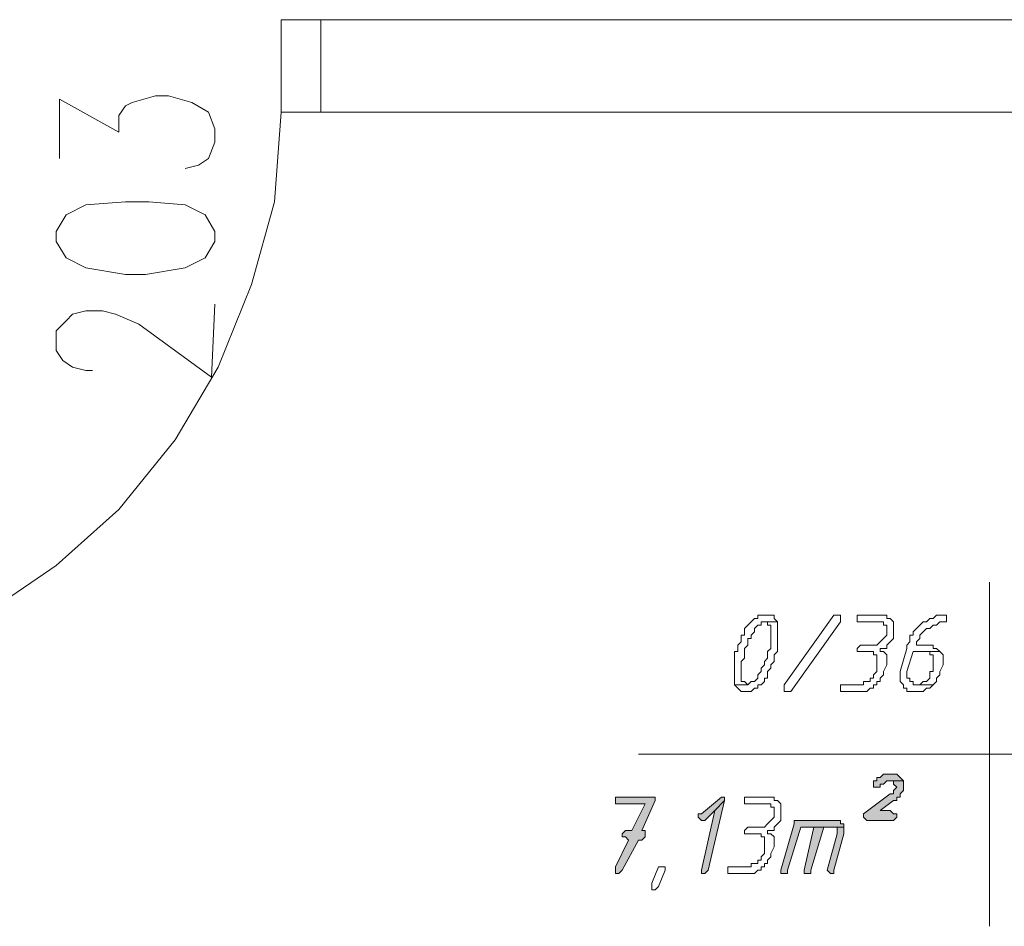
# Model space of a CAD drawing. Header units: inches. Extents: x -1441 to 3871, y -4351 to 2413.
# Tile 33 of 256: x -937 to -811, y -1300 to -1184. Entities that reach past the tile are written whole.
import ezdxf

# ---------------------------------------------------------------- set-up
doc = ezdxf.new("R2010")
doc.units = ezdxf.units.IN
doc.header["$MEASUREMENT"] = 0
doc.layers.add('at_Entity', color=7, linetype='Continuous')
doc.layers.add('at_Solid', color=7, linetype='Continuous')

msp = doc.modelspace()

# ---------------------------------------------------------------- hatches: boundary and pattern name
at = {"layer": 'at_Solid', "lineweight": 15}
for points in [[(-825.77794, -1280.38556), (-826.20251, -1280.38556), (-826.62231, -1280.38556), (-827.04688, -1280.81013), (-827.47145, -1280.81013), (-827.47145, -1281.2347), (-827.89602, -1281.2347), (-827.89602, -1282.07906), (-827.47145, -1282.07906), (-827.04688, -1282.07906), (-827.04688, -1281.65927), (-826.62231, -1281.65927), (-826.20251, -1281.2347), (-824.08444, -1281.2347), (-824.50901, -1280.81013), (-824.93358, -1280.38556), (-825.35337, -1280.38556)], [(-824.08444, -1281.2347), (-825.77794, -1281.2347), (-825.35337, -1281.2347), (-825.35337, -1281.65927), (-824.93358, -1282.07906), (-825.35337, -1282.50363), (-825.35337, -1282.9282), (-825.77794, -1282.9282), (-829.16495, -1285.46608), (-829.16495, -1285.89064), (-828.74039, -1286.31521), (-825.35337, -1286.31521), (-824.93358, -1285.89064), (-824.93358, -1285.46608), (-825.35337, -1285.46608), (-825.77794, -1285.04628), (-827.04688, -1285.04628), (-825.35337, -1283.77257), (-824.93358, -1283.77257), (-824.93358, -1283.348), (-824.50901, -1283.348), (-824.50901, -1282.9282), (-824.08444, -1282.50363), (-824.08444, -1281.65927)], [(-856.25627, -1283.348), (-860.91222, -1283.348), (-860.91222, -1284.19714), (-857.10064, -1284.19714), (-858.79415, -1287.58415), (-859.63851, -1287.58415), (-860.06308, -1288.00872), (-860.06308, -1288.42852), (-859.63851, -1288.42852), (-859.21872, -1288.85309), (-860.91222, -1292.2401), (-860.91222, -1293.08447), (-860.48765, -1293.08447), (-860.06308, -1292.66467), (-857.94978, -1288.85309), (-857.52521, -1288.85309), (-857.10064, -1288.42852), (-857.10064, -1287.58415), (-857.52521, -1287.58415), (-855.8317, -1283.77257), (-855.8317, -1283.348)], [(-847.36418, -1283.348), (-849.90682, -1285.46608), (-850.32662, -1285.46608), (-850.32662, -1285.89064), (-849.90682, -1286.31521), (-849.48225, -1286.31521), (-848.21331, -1285.04628), (-846.94438, -1283.77257), (-846.94438, -1283.348)], [(-846.94438, -1283.77257), (-848.21331, -1285.04628), (-849.90682, -1292.66467), (-849.90682, -1293.08447), (-849.48225, -1293.08447), (-849.05768, -1292.66467)], [(-832.97653, -1286.31521), (-838.05228, -1286.31521), (-838.05228, -1286.73501), (-839.74579, -1292.66467), (-839.74579, -1293.08447), (-839.32122, -1293.08447), (-838.90142, -1293.08447), (-838.90142, -1292.66467), (-837.20791, -1287.15958), (-831.70283, -1287.15958), (-831.70283, -1286.73501), (-832.1274, -1286.73501), (-832.1274, -1286.31521), (-832.54719, -1286.31521)], [(-835.51441, -1287.15958), (-836.78334, -1292.66467), (-836.78334, -1293.08447), (-836.35878, -1293.08447), (-835.93898, -1293.08447), (-835.93898, -1292.66467), (-834.24547, -1287.15958), (-833.39633, -1287.15958)], [(-831.70283, -1287.15958), (-835.51441, -1287.15958), (-833.39633, -1287.15958), (-832.54719, -1287.15958), (-832.54719, -1288.00872), (-833.8209, -1292.66467), (-833.39633, -1293.08447), (-832.97653, -1293.08447), (-832.97653, -1292.66467), (-831.70283, -1288.00872), (-831.70283, -1287.58415)]]:
    msp.add_hatch(color=7, dxfattribs=at).paths.add_polyline_path(points)

# ---------------------------------------------------------------- linework, layer by layer
at = {"layer": 'at_Entity', "color": 7, "lineweight": 15}
for p, q in [((-903.66012, -1195.72936), (-903.66012, -1183.87959)), ((-903.66012, -1183.87959), (-898.58437, -1183.87959)), ((-608.62759, -1183.87959), (-898.58437, -1183.87959)), ((-898.58437, -1183.87959), (-898.58437, -1195.72936)), ((-898.58437, -1195.72936), (-898.58437, -1183.87959)), ((-922.70848, -1194.46042), (-919.74604, -1193.61605)), ((-919.74604, -1193.61605), (-918.05253, -1193.61605)), ((-918.05253, -1193.61605), (-915.09009, -1194.46042)), ((-932.02038, -1201.65424), (-932.02038, -1194.03585)), ((-932.02038, -1194.03585), (-924.40676, -1198.26723)), ((-924.40676, -1196.15393), (-923.55762, -1194.88499)), ((-923.55762, -1194.88499), (-922.70848, -1194.46042)), ((-915.09009, -1194.46042), (-912.97202, -1195.72936)), ((-924.40676, -1198.26723), (-924.40676, -1196.15393)), ((-912.97202, -1195.72936), (-912.12765, -1197.84743)), ((-903.66012, -1195.72936), (-904.50926, -1207.15933)), ((-898.58437, -1195.72936), (-903.66012, -1195.72936)), ((-898.58437, -1195.72936), (-632.75647, -1195.72936)), ((-912.12765, -1197.84743), (-912.12765, -1199.54094)), ((-912.12765, -1199.54094), (-912.97202, -1201.65424)), ((-914.24572, -1202.50338), (-915.93923, -1202.92318)), ((-912.97202, -1201.65424), (-914.24572, -1202.50338)), ((-928.63813, -1207.5839), (-931.17601, -1208.85283)), ((-923.55762, -1207.15933), (-928.63813, -1207.5839)), ((-920.59518, -1207.15933), (-923.55762, -1207.15933)), ((-915.93923, -1207.5839), (-920.59518, -1207.15933)), ((-913.39658, -1208.85283), (-915.93923, -1207.5839)), ((-904.50926, -1207.15933), (-907.4717, -1217.74016)), ((-931.17601, -1208.85283), (-932.44494, -1210.96614)), ((-912.12765, -1210.96614), (-913.39658, -1208.85283)), ((-932.44494, -1210.96614), (-932.44494, -1212.23508)), ((-912.12765, -1212.23508), (-912.12765, -1210.96614)), ((-932.44494, -1212.23508), (-931.17601, -1214.35315)), ((-913.39658, -1214.35315), (-912.12765, -1212.23508)), ((-931.17601, -1214.35315), (-928.63813, -1215.62686)), ((-915.93923, -1215.62686), (-913.39658, -1214.35315)), ((-928.63813, -1215.62686), (-923.55762, -1216.47122)), ((-921.01497, -1216.47122), (-915.93923, -1215.62686)), ((-923.55762, -1216.47122), (-921.01497, -1216.47122)), ((-907.4717, -1217.74016), (-911.70308, -1228.32099)), ((-930.33164, -1221.55174), (-928.63813, -1221.12717)), ((-928.63813, -1221.12717), (-926.52006, -1221.12717)), ((-926.52006, -1221.12717), (-924.82655, -1221.55174)), ((-912.55222, -1229.5947), (-912.12765, -1220.27803)), ((-932.44494, -1223.66982), (-931.17601, -1222.39611)), ((-931.17601, -1222.39611), (-930.33164, -1221.55174)), ((-924.82655, -1221.55174), (-921.86411, -1222.82068)), ((-932.44494, -1226.20769), (-932.44494, -1223.66982)), ((-921.86411, -1222.82068), (-912.55222, -1229.5947)), ((-931.60058, -1227.47663), (-932.44494, -1226.20769)), ((-930.33164, -1228.32099), (-931.60058, -1227.47663)), ((-928.63813, -1228.74556), (-930.33164, -1228.32099)), ((-927.789, -1228.74556), (-928.63813, -1228.74556)), ((-911.70308, -1228.32099), (-917.20816, -1237.63766)), ((-917.20816, -1237.63766), (-924.40676, -1246.52499)), ((-924.40676, -1246.52499), (-932.44494, -1253.71881)), ((-932.44494, -1253.71881), (-941.75684, -1260.06826)), ((-813.07904, -1255.83688), (-813.07904, -1299.85849)), ((-843.1328, -1260.49283), (-843.5526, -1260.9174)), ((-842.70823, -1260.49283), (-843.1328, -1260.49283)), ((-843.1328, -1260.49283), (-843.1328, -1260.49283)), ((-842.28366, -1260.06826), (-842.70823, -1260.06826)), ((-842.70823, -1260.06826), (-842.70823, -1260.49283)), ((-841.86386, -1260.06826), (-842.28366, -1260.06826)), ((-841.43929, -1260.06826), (-841.86386, -1260.06826)), ((-841.01472, -1260.06826), (-841.43929, -1260.06826)), ((-841.43929, -1260.06826), (-841.43929, -1260.06826)), ((-840.59015, -1260.06826), (-841.01472, -1260.06826)), ((-840.59015, -1260.49283), (-840.59015, -1260.06826)), ((-840.17036, -1260.9174), (-840.59015, -1260.49283)), ((-839.32122, -1268.96036), (-832.97653, -1260.06826)), ((-832.97653, -1260.06826), (-832.54719, -1260.06826)), ((-832.54719, -1260.06826), (-832.1274, -1260.06826)), ((-832.1274, -1260.06826), (-832.1274, -1260.9174)), ((-827.04688, -1260.06826), (-830.00932, -1260.06826)), ((-830.00932, -1260.06826), (-830.00932, -1260.9174)), ((-826.20251, -1260.06826), (-827.04688, -1260.06826)), ((-827.04688, -1260.06826), (-827.04688, -1260.06826)), ((-826.20251, -1260.49283), (-826.20251, -1260.06826)), ((-825.77794, -1260.49283), (-826.20251, -1260.49283)), ((-825.35337, -1260.9174), (-825.77794, -1260.49283)), ((-820.69743, -1260.49283), (-821.12199, -1260.9174)), ((-820.27286, -1260.49283), (-820.69743, -1260.49283)), ((-820.69743, -1260.49283), (-820.69743, -1260.49283)), ((-819.85306, -1260.06826), (-820.27286, -1260.49283)), ((-819.42849, -1260.06826), (-819.85306, -1260.06826)), ((-819.85306, -1260.06826), (-819.85306, -1260.06826)), ((-819.00392, -1260.06826), (-819.42849, -1260.06826)), ((-818.57935, -1260.06826), (-819.00392, -1260.06826)), ((-819.00392, -1260.06826), (-819.00392, -1260.06826)), ((-818.57935, -1260.9174), (-818.57935, -1260.06826)), ((-843.98194, -1261.3372), (-844.40173, -1261.76177)), ((-844.40173, -1261.76177), (-844.40173, -1262.6109)), ((-843.5526, -1260.9174), (-843.98194, -1261.3372)), ((-843.98194, -1261.3372), (-843.98194, -1261.3372)), ((-843.5526, -1260.9174), (-843.5526, -1260.9174)), ((-843.1328, -1261.76177), (-842.70823, -1261.3372)), ((-843.1328, -1262.18634), (-843.1328, -1261.76177)), ((-842.70823, -1261.3372), (-842.28366, -1261.3372)), ((-842.28366, -1261.3372), (-842.28366, -1260.9174)), ((-842.28366, -1260.9174), (-841.86386, -1260.9174)), ((-840.17036, -1260.9174), (-841.86386, -1260.9174)), ((-841.86386, -1260.9174), (-841.43929, -1260.9174)), ((-841.86386, -1260.9174), (-840.17036, -1260.9174)), ((-841.43929, -1260.9174), (-841.43929, -1261.3372)), ((-841.43929, -1261.3372), (-841.01472, -1261.3372)), ((-841.01472, -1261.3372), (-841.01472, -1264.30441)), ((-840.17036, -1264.72421), (-840.17036, -1260.9174)), ((-840.17036, -1260.9174), (-840.17036, -1260.9174)), ((-832.1274, -1260.9174), (-838.47685, -1269.80473)), ((-830.00932, -1260.9174), (-827.47145, -1260.9174)), ((-827.47145, -1260.9174), (-826.62231, -1260.9174)), ((-826.62231, -1260.9174), (-826.62231, -1261.3372)), ((-826.62231, -1261.3372), (-826.20251, -1261.3372)), ((-826.20251, -1261.3372), (-826.20251, -1262.6109)), ((-825.35337, -1263.0307), (-825.35337, -1260.9174)), ((-822.39093, -1261.76177), (-822.8155, -1262.18634)), ((-821.96636, -1261.3372), (-822.39093, -1261.76177)), ((-822.39093, -1261.76177), (-822.39093, -1261.76177)), ((-821.54179, -1260.9174), (-821.96636, -1261.3372)), ((-821.96636, -1261.3372), (-821.96636, -1261.3372)), ((-821.12199, -1260.9174), (-821.54179, -1260.9174)), ((-821.54179, -1260.9174), (-821.54179, -1260.9174)), ((-821.54179, -1262.18634), (-821.12199, -1261.76177)), ((-821.12199, -1261.76177), (-820.69743, -1261.76177)), ((-820.69743, -1261.76177), (-820.27286, -1261.3372)), ((-820.69743, -1261.76177), (-820.69743, -1261.76177)), ((-820.27286, -1261.3372), (-819.85306, -1261.3372)), ((-819.85306, -1261.3372), (-819.42849, -1260.9174)), ((-819.42849, -1260.9174), (-819.00392, -1260.9174)), ((-819.00392, -1260.9174), (-818.57935, -1260.9174)), ((-844.40173, -1262.6109), (-844.8263, -1262.6109)), ((-844.8263, -1262.6109), (-844.8263, -1263.45527)), ((-843.98194, -1263.87984), (-843.98194, -1263.0307)), ((-843.98194, -1263.0307), (-843.5526, -1263.0307)), ((-843.5526, -1262.6109), (-843.1328, -1262.18634)), ((-843.5526, -1263.0307), (-843.5526, -1262.6109)), ((-826.62231, -1263.0307), (-827.04688, -1263.45527)), ((-826.20251, -1262.6109), (-826.62231, -1263.0307)), ((-826.62231, -1263.0307), (-826.62231, -1263.0307)), ((-825.77794, -1263.45527), (-825.35337, -1263.0307)), ((-822.8155, -1262.6109), (-823.2353, -1262.6109)), ((-823.2353, -1262.6109), (-823.2353, -1263.45527)), ((-822.8155, -1262.18634), (-822.8155, -1262.6109)), ((-822.39093, -1263.45527), (-821.96636, -1263.0307)), ((-821.96636, -1262.6109), (-821.54179, -1262.18634)), ((-821.96636, -1263.0307), (-821.96636, -1262.6109)), ((-821.54179, -1262.18634), (-821.54179, -1262.18634)), ((-844.8263, -1263.45527), (-845.25087, -1263.87984)), ((-845.25087, -1263.87984), (-845.25087, -1264.72421)), ((-844.40173, -1264.30441), (-843.98194, -1263.87984)), ((-844.40173, -1265.57335), (-844.40173, -1264.30441)), ((-841.01472, -1264.30441), (-841.43929, -1264.72421)), ((-829.58475, -1263.87984), (-830.00932, -1264.30441)), ((-830.00932, -1264.30441), (-830.00932, -1264.72421)), ((-827.47145, -1263.87984), (-829.58475, -1263.87984)), ((-829.58475, -1263.87984), (-829.58475, -1263.87984)), ((-827.04688, -1263.45527), (-827.47145, -1263.87984)), ((-827.04688, -1263.45527), (-827.04688, -1263.45527)), ((-827.04688, -1264.72421), (-827.04688, -1264.30441)), ((-827.04688, -1264.30441), (-826.20251, -1264.30441)), ((-826.20251, -1263.87984), (-825.77794, -1263.45527)), ((-826.20251, -1264.30441), (-826.20251, -1263.87984)), ((-825.77794, -1263.45527), (-825.77794, -1263.45527)), ((-823.65987, -1264.30441), (-824.50901, -1267.26685)), ((-823.2353, -1263.45527), (-823.65987, -1263.87984)), ((-823.65987, -1263.87984), (-823.65987, -1264.30441)), ((-822.39093, -1263.87984), (-822.39093, -1263.45527)), ((-820.27286, -1263.87984), (-822.39093, -1263.87984)), ((-820.27286, -1264.30441), (-820.27286, -1263.87984)), ((-819.85306, -1264.30441), (-820.27286, -1264.30441)), ((-819.42849, -1264.72421), (-819.85306, -1264.30441)), ((-845.25087, -1264.72421), (-845.67067, -1264.72421)), ((-845.67067, -1264.72421), (-845.67067, -1268.96036)), ((-841.43929, -1264.72421), (-841.43929, -1265.57335)), ((-840.59015, -1265.14878), (-840.17036, -1264.72421)), ((-840.59015, -1265.99792), (-840.59015, -1265.14878)), ((-830.00932, -1264.72421), (-829.58475, -1264.72421)), ((-829.58475, -1264.72421), (-828.31582, -1264.72421)), ((-828.31582, -1264.72421), (-827.89602, -1264.72421)), ((-827.89602, -1264.72421), (-827.89602, -1265.14878)), ((-827.89602, -1265.14878), (-827.47145, -1265.14878)), ((-827.47145, -1265.14878), (-827.47145, -1267.26685)), ((-826.62231, -1264.72421), (-827.04688, -1264.72421)), ((-826.20251, -1265.14878), (-826.62231, -1264.72421)), ((-826.20251, -1266.41771), (-826.20251, -1265.14878)), ((-823.65987, -1267.26685), (-822.8155, -1264.72421)), ((-822.8155, -1264.72421), (-819.42849, -1264.72421)), ((-819.42849, -1264.72421), (-821.54179, -1264.72421)), ((-821.54179, -1264.72421), (-820.69743, -1264.72421)), ((-820.69743, -1264.72421), (-820.69743, -1265.14878)), ((-820.69743, -1265.14878), (-820.27286, -1265.14878)), ((-820.27286, -1265.14878), (-820.27286, -1267.26685)), ((-819.00392, -1265.14878), (-819.42849, -1264.72421)), ((-819.42849, -1264.72421), (-819.42849, -1264.72421)), ((-819.00392, -1266.41771), (-819.00392, -1265.14878)), ((-844.8263, -1265.99792), (-844.40173, -1265.57335)), ((-844.8263, -1268.53579), (-844.8263, -1265.99792)), ((-841.86386, -1266.41771), (-842.28366, -1266.84228)), ((-841.43929, -1265.57335), (-841.86386, -1265.99792)), ((-841.86386, -1265.99792), (-841.86386, -1266.41771)), ((-841.01472, -1266.41771), (-840.59015, -1265.99792)), ((-841.01472, -1266.84228), (-841.01472, -1266.41771)), ((-826.62231, -1267.26685), (-826.20251, -1266.41771)), ((-819.42849, -1267.26685), (-819.00392, -1266.41771)), ((-842.28366, -1267.26685), (-842.70823, -1267.68665)), ((-842.70823, -1267.68665), (-842.70823, -1268.11122)), ((-842.28366, -1266.84228), (-842.28366, -1267.26685)), ((-841.43929, -1267.26685), (-841.01472, -1266.84228)), ((-841.43929, -1268.11122), (-841.43929, -1267.26685)), ((-827.47145, -1267.26685), (-827.89602, -1267.68665)), ((-827.89602, -1267.68665), (-827.89602, -1268.11122)), ((-827.04688, -1268.11122), (-826.62231, -1267.68665)), ((-826.62231, -1267.68665), (-826.62231, -1267.26685)), ((-824.50901, -1267.26685), (-824.50901, -1268.53579)), ((-823.65987, -1268.11122), (-823.65987, -1267.26685)), ((-820.27286, -1267.26685), (-820.69743, -1267.26685)), ((-820.69743, -1267.26685), (-820.69743, -1268.11122)), ((-819.85306, -1268.11122), (-819.42849, -1267.68665)), ((-819.42849, -1267.68665), (-819.42849, -1267.26685)), ((-843.98194, -1268.96036), (-845.67067, -1268.96036)), ((-845.67067, -1268.96036), (-845.25087, -1269.38016)), ((-845.67067, -1268.96036), (-843.98194, -1268.96036)), ((-844.40173, -1268.53579), (-844.8263, -1268.53579)), ((-843.98194, -1268.96036), (-844.40173, -1268.53579)), ((-843.5526, -1268.53579), (-843.98194, -1268.96036)), ((-843.98194, -1268.96036), (-843.98194, -1268.96036)), ((-843.1328, -1268.53579), (-843.5526, -1268.53579)), ((-843.5526, -1268.53579), (-843.5526, -1268.53579)), ((-842.70823, -1268.11122), (-843.1328, -1268.53579)), ((-842.70823, -1269.38016), (-842.70823, -1268.96036)), ((-842.70823, -1268.96036), (-842.28366, -1268.96036)), ((-842.28366, -1268.96036), (-841.86386, -1268.53579)), ((-842.28366, -1268.96036), (-842.28366, -1268.96036)), ((-841.86386, -1268.53579), (-841.86386, -1268.11122)), ((-841.86386, -1268.11122), (-841.43929, -1268.11122)), ((-839.32122, -1269.38016), (-839.32122, -1268.96036)), ((-829.16495, -1268.96036), (-832.1274, -1268.96036)), ((-832.1274, -1268.96036), (-832.1274, -1269.80473)), ((-828.31582, -1268.53579), (-829.16495, -1268.53579)), ((-829.16495, -1268.53579), (-829.16495, -1268.96036)), ((-827.89602, -1268.11122), (-828.31582, -1268.11122)), ((-828.31582, -1268.11122), (-828.31582, -1268.53579)), ((-827.89602, -1269.38016), (-827.89602, -1268.96036)), ((-827.89602, -1268.96036), (-827.47145, -1268.96036)), ((-827.47145, -1268.96036), (-827.47145, -1268.53579)), ((-827.47145, -1268.53579), (-827.04688, -1268.53579)), ((-827.04688, -1268.53579), (-827.04688, -1268.11122)), ((-824.50901, -1268.53579), (-824.08444, -1268.96036)), ((-824.08444, -1268.96036), (-824.08444, -1269.38016)), ((-823.2353, -1268.11122), (-823.65987, -1268.11122)), ((-823.2353, -1268.53579), (-823.2353, -1268.11122)), ((-822.8155, -1268.53579), (-823.2353, -1268.53579)), ((-822.8155, -1268.96036), (-822.8155, -1268.53579)), ((-822.39093, -1268.96036), (-822.8155, -1268.96036)), ((-821.96636, -1268.96036), (-822.39093, -1268.96036)), ((-822.39093, -1268.96036), (-820.27286, -1268.96036)), ((-820.27286, -1268.96036), (-822.39093, -1268.96036)), ((-821.54179, -1268.53579), (-821.96636, -1268.96036)), ((-821.12199, -1268.53579), (-821.54179, -1268.53579)), ((-820.69743, -1268.11122), (-821.12199, -1268.53579)), ((-820.69743, -1269.38016), (-820.27286, -1268.96036)), ((-820.27286, -1268.96036), (-819.85306, -1268.53579)), ((-820.27286, -1268.96036), (-820.27286, -1268.96036)), ((-819.85306, -1268.53579), (-819.85306, -1268.11122)), ((-845.25087, -1269.38016), (-845.25087, -1269.38016)), ((-845.25087, -1269.38016), (-844.8263, -1269.80473)), ((-844.8263, -1269.80473), (-844.40173, -1269.80473)), ((-844.40173, -1269.80473), (-843.98194, -1269.80473)), ((-843.98194, -1269.80473), (-843.5526, -1269.80473)), ((-843.5526, -1269.80473), (-843.1328, -1269.38016)), ((-843.5526, -1269.80473), (-843.5526, -1269.80473)), ((-843.1328, -1269.38016), (-842.70823, -1269.38016)), ((-839.32122, -1269.80473), (-839.32122, -1269.38016)), ((-839.32122, -1269.38016), (-839.32122, -1269.38016)), ((-838.90142, -1269.80473), (-839.32122, -1269.80473)), ((-838.47685, -1269.80473), (-838.90142, -1269.80473)), ((-832.1274, -1269.80473), (-828.74039, -1269.80473)), ((-828.74039, -1269.80473), (-828.31582, -1269.38016)), ((-828.74039, -1269.80473), (-828.74039, -1269.80473)), ((-828.31582, -1269.38016), (-827.89602, -1269.38016)), ((-824.08444, -1269.38016), (-823.65987, -1269.38016)), ((-823.65987, -1269.38016), (-823.65987, -1269.80473)), ((-823.65987, -1269.80473), (-822.8155, -1269.80473)), ((-822.8155, -1269.80473), (-822.39093, -1269.80473)), ((-822.39093, -1269.80473), (-821.54179, -1269.80473)), ((-821.54179, -1269.80473), (-821.12199, -1269.38016)), ((-821.54179, -1269.80473), (-821.54179, -1269.80473)), ((-821.12199, -1269.38016), (-820.69743, -1269.38016)), ((-820.69743, -1269.38016), (-820.69743, -1269.38016)), ((-857.94978, -1277.84768), (-719.95531, -1277.84768)), ((-826.62231, -1280.38556), (-827.04688, -1280.81013)), ((-826.20251, -1280.38556), (-826.62231, -1280.38556)), ((-826.62231, -1280.38556), (-826.62231, -1280.38556)), ((-825.77794, -1280.38556), (-826.20251, -1280.38556)), ((-825.35337, -1280.38556), (-825.77794, -1280.38556)), ((-824.93358, -1280.38556), (-825.35337, -1280.38556)), ((-824.50901, -1280.81013), (-824.93358, -1280.38556)), ((-827.47145, -1281.2347), (-827.89602, -1281.2347)), ((-827.89602, -1281.2347), (-827.89602, -1282.07906)), ((-827.04688, -1280.81013), (-827.47145, -1280.81013)), ((-827.47145, -1280.81013), (-827.47145, -1281.2347)), ((-827.04688, -1282.07906), (-827.04688, -1281.65927)), ((-827.04688, -1281.65927), (-826.62231, -1281.65927)), ((-826.62231, -1281.65927), (-826.20251, -1281.2347)), ((-826.62231, -1281.65927), (-826.62231, -1281.65927)), ((-826.20251, -1281.2347), (-824.08444, -1281.2347)), ((-824.08444, -1281.2347), (-825.77794, -1281.2347)), ((-825.77794, -1281.2347), (-825.35337, -1281.2347)), ((-825.35337, -1281.2347), (-825.35337, -1281.65927)), ((-825.35337, -1281.65927), (-824.93358, -1282.07906)), ((-824.08444, -1281.2347), (-824.50901, -1280.81013)), ((-824.50901, -1280.81013), (-824.50901, -1280.81013)), ((-824.08444, -1281.65927), (-824.08444, -1281.2347)), ((-824.08444, -1282.50363), (-824.08444, -1281.65927)), ((-825.77794, -1282.9282), (-829.16495, -1285.46608)), ((-827.89602, -1282.07906), (-827.47145, -1282.07906)), ((-827.47145, -1282.07906), (-827.04688, -1282.07906)), ((-825.35337, -1282.9282), (-825.77794, -1282.9282)), ((-824.93358, -1282.07906), (-825.35337, -1282.50363)), ((-825.35337, -1282.50363), (-825.35337, -1282.9282)), ((-824.93358, -1282.07906), (-824.93358, -1282.07906)), ((-824.50901, -1282.9282), (-824.08444, -1282.50363)), ((-824.50901, -1283.348), (-824.50901, -1282.9282)), ((-856.25627, -1283.348), (-860.91222, -1283.348)), ((-860.91222, -1283.348), (-860.91222, -1284.19714)), ((-860.91222, -1284.19714), (-857.10064, -1284.19714)), ((-857.10064, -1284.19714), (-858.79415, -1287.58415)), ((-857.52521, -1287.58415), (-855.8317, -1283.77257)), ((-855.8317, -1283.348), (-856.25627, -1283.348)), ((-855.8317, -1283.77257), (-855.8317, -1283.348)), ((-847.36418, -1283.348), (-849.90682, -1285.46608)), ((-849.05768, -1292.66467), (-846.94438, -1283.77257)), ((-846.94438, -1283.77257), (-848.21331, -1285.04628)), ((-848.21331, -1285.04628), (-846.94438, -1283.77257)), ((-847.36418, -1283.348), (-847.36418, -1283.348)), ((-846.94438, -1283.348), (-847.36418, -1283.348)), ((-846.94438, -1283.77257), (-846.94438, -1283.348)), ((-841.43929, -1283.348), (-844.40173, -1283.348)), ((-844.40173, -1283.348), (-844.40173, -1284.19714)), ((-844.40173, -1284.19714), (-841.86386, -1284.19714)), ((-841.86386, -1284.19714), (-841.01472, -1284.19714)), ((-840.59015, -1283.348), (-841.43929, -1283.348)), ((-841.43929, -1283.348), (-841.43929, -1283.348)), ((-841.01472, -1284.19714), (-841.01472, -1284.62171)), ((-840.59015, -1283.77257), (-840.59015, -1283.348)), ((-840.17036, -1283.77257), (-840.59015, -1283.77257)), ((-839.74579, -1284.19714), (-840.17036, -1283.77257)), ((-839.74579, -1286.31521), (-839.74579, -1284.19714)), ((-827.04688, -1285.04628), (-825.35337, -1283.77257)), ((-825.35337, -1283.77257), (-824.93358, -1283.77257)), ((-824.93358, -1283.77257), (-824.93358, -1283.348)), ((-824.93358, -1283.348), (-824.50901, -1283.348)), ((-849.90682, -1285.46608), (-850.32662, -1285.46608)), ((-850.32662, -1285.46608), (-850.32662, -1285.89064)), ((-848.21331, -1285.04628), (-849.90682, -1292.66467)), ((-849.48225, -1286.31521), (-848.21331, -1285.04628)), ((-841.01472, -1284.62171), (-840.59015, -1284.62171)), ((-840.59015, -1284.62171), (-840.59015, -1285.89064)), ((-829.16495, -1285.46608), (-829.16495, -1285.89064)), ((-825.77794, -1285.04628), (-827.04688, -1285.04628)), ((-825.35337, -1285.46608), (-825.77794, -1285.04628)), ((-824.93358, -1285.46608), (-825.35337, -1285.46608)), ((-824.93358, -1285.89064), (-824.93358, -1285.46608)), ((-850.32662, -1285.89064), (-849.90682, -1286.31521)), ((-849.90682, -1286.31521), (-849.48225, -1286.31521)), ((-841.43929, -1286.73501), (-841.86386, -1287.15958)), ((-841.01472, -1286.31521), (-841.43929, -1286.73501)), ((-841.43929, -1286.73501), (-841.43929, -1286.73501)), ((-840.59015, -1285.89064), (-841.01472, -1286.31521)), ((-841.01472, -1286.31521), (-841.01472, -1286.31521)), ((-840.59015, -1287.15958), (-840.17036, -1286.73501)), ((-840.17036, -1286.73501), (-839.74579, -1286.31521)), ((-840.17036, -1286.73501), (-840.17036, -1286.73501)), ((-838.05228, -1286.73501), (-839.74579, -1292.66467)), ((-832.97653, -1286.31521), (-838.05228, -1286.31521)), ((-838.05228, -1286.31521), (-838.05228, -1286.73501)), ((-832.54719, -1286.31521), (-832.97653, -1286.31521)), ((-832.1274, -1286.31521), (-832.54719, -1286.31521)), ((-832.54719, -1286.31521), (-832.54719, -1286.31521)), ((-832.1274, -1286.73501), (-832.1274, -1286.31521)), ((-831.70283, -1286.73501), (-832.1274, -1286.73501)), ((-831.70283, -1287.15958), (-831.70283, -1286.73501)), ((-829.16495, -1285.89064), (-828.74039, -1286.31521)), ((-828.74039, -1286.31521), (-825.35337, -1286.31521)), ((-825.35337, -1286.31521), (-824.93358, -1285.89064)), ((-859.63851, -1287.58415), (-860.06308, -1288.00872)), ((-860.06308, -1288.00872), (-860.06308, -1288.42852)), ((-858.79415, -1287.58415), (-859.63851, -1287.58415)), ((-857.10064, -1287.58415), (-857.52521, -1287.58415)), ((-857.52521, -1287.58415), (-857.52521, -1287.58415)), ((-857.10064, -1288.42852), (-857.10064, -1287.58415)), ((-843.98194, -1287.15958), (-844.40173, -1287.58415)), ((-844.40173, -1287.58415), (-844.40173, -1288.00872)), ((-844.40173, -1288.00872), (-843.98194, -1288.00872)), ((-841.86386, -1287.15958), (-843.98194, -1287.15958)), ((-843.98194, -1287.15958), (-843.98194, -1287.15958)), ((-843.98194, -1288.00872), (-842.70823, -1288.00872)), ((-842.70823, -1288.00872), (-842.28366, -1288.00872)), ((-842.28366, -1288.00872), (-842.28366, -1288.42852)), ((-841.43929, -1288.00872), (-841.43929, -1287.58415)), ((-841.43929, -1287.58415), (-840.59015, -1287.58415)), ((-841.01472, -1288.00872), (-841.43929, -1288.00872)), ((-840.59015, -1288.42852), (-841.01472, -1288.00872)), ((-840.59015, -1287.58415), (-840.59015, -1287.15958)), ((-838.90142, -1292.66467), (-837.20791, -1287.15958)), ((-837.20791, -1287.15958), (-831.70283, -1287.15958)), ((-835.51441, -1287.15958), (-836.78334, -1292.66467)), ((-835.93898, -1292.66467), (-834.24547, -1287.15958)), ((-833.39633, -1287.15958), (-835.51441, -1287.15958)), ((-831.70283, -1287.15958), (-835.51441, -1287.15958)), ((-835.51441, -1287.15958), (-833.39633, -1287.15958)), ((-834.24547, -1287.15958), (-833.39633, -1287.15958)), ((-832.54719, -1288.00872), (-833.8209, -1292.66467)), ((-833.39633, -1287.15958), (-832.54719, -1287.15958)), ((-832.97653, -1292.66467), (-831.70283, -1288.00872)), ((-832.54719, -1287.15958), (-832.54719, -1288.00872)), ((-831.70283, -1287.58415), (-831.70283, -1287.15958)), ((-831.70283, -1288.00872), (-831.70283, -1287.58415)), ((-859.21872, -1288.85309), (-860.91222, -1292.2401)), ((-860.06308, -1288.42852), (-859.63851, -1288.42852)), ((-860.06308, -1292.66467), (-857.94978, -1288.85309)), ((-859.63851, -1288.42852), (-859.21872, -1288.85309)), ((-859.21872, -1288.85309), (-859.21872, -1288.85309)), ((-857.94978, -1288.85309), (-857.52521, -1288.85309)), ((-857.52521, -1288.85309), (-857.10064, -1288.42852)), ((-842.28366, -1288.42852), (-841.86386, -1288.42852)), ((-841.86386, -1288.42852), (-841.86386, -1290.54659)), ((-840.59015, -1289.69745), (-840.59015, -1288.42852)), ((-841.86386, -1290.54659), (-842.28366, -1290.97116)), ((-841.01472, -1290.54659), (-840.59015, -1289.69745)), ((-841.01472, -1290.97116), (-841.01472, -1290.54659)), ((-842.70823, -1291.81553), (-843.5526, -1291.81553)), ((-843.5526, -1291.81553), (-843.5526, -1292.2401)), ((-842.28366, -1291.39096), (-842.70823, -1291.39096)), ((-842.70823, -1291.39096), (-842.70823, -1291.81553)), ((-842.28366, -1290.97116), (-842.28366, -1291.39096)), ((-841.86386, -1292.2401), (-841.86386, -1291.81553)), ((-841.86386, -1291.81553), (-841.43929, -1291.81553)), ((-841.43929, -1291.39096), (-841.01472, -1290.97116)), ((-841.43929, -1291.81553), (-841.43929, -1291.39096)), ((-860.91222, -1292.2401), (-860.91222, -1293.08447)), ((-860.91222, -1293.08447), (-860.48765, -1293.08447)), ((-860.48765, -1293.08447), (-860.06308, -1292.66467)), ((-860.48765, -1293.08447), (-860.48765, -1293.08447)), ((-856.25627, -1294.35817), (-855.40714, -1292.2401)), ((-855.40714, -1292.2401), (-854.98734, -1292.2401)), ((-855.40714, -1292.2401), (-855.40714, -1292.2401)), ((-854.56277, -1292.66467), (-855.40714, -1294.77797)), ((-854.98734, -1292.2401), (-854.56277, -1292.2401)), ((-854.56277, -1292.2401), (-854.56277, -1292.66467)), ((-849.90682, -1292.66467), (-849.90682, -1293.08447)), ((-849.90682, -1293.08447), (-849.48225, -1293.08447)), ((-849.48225, -1293.08447), (-849.05768, -1292.66467)), ((-849.48225, -1293.08447), (-849.48225, -1293.08447)), ((-843.5526, -1292.2401), (-846.51981, -1292.2401)), ((-846.51981, -1292.2401), (-846.51981, -1293.08447)), ((-846.51981, -1293.08447), (-843.1328, -1293.08447)), ((-843.1328, -1293.08447), (-842.70823, -1292.66467)), ((-843.1328, -1293.08447), (-843.1328, -1293.08447)), ((-842.70823, -1292.66467), (-842.28366, -1292.66467)), ((-842.28366, -1292.66467), (-842.28366, -1292.2401)), ((-842.28366, -1292.2401), (-841.86386, -1292.2401)), ((-839.74579, -1292.66467), (-839.74579, -1293.08447)), ((-839.74579, -1293.08447), (-839.32122, -1293.08447)), ((-839.32122, -1293.08447), (-838.90142, -1293.08447)), ((-838.90142, -1293.08447), (-838.90142, -1292.66467)), ((-836.78334, -1292.66467), (-836.78334, -1293.08447)), ((-836.78334, -1293.08447), (-836.35878, -1293.08447)), ((-836.35878, -1293.08447), (-835.93898, -1293.08447)), ((-835.93898, -1293.08447), (-835.93898, -1292.66467)), ((-833.8209, -1292.66467), (-833.8209, -1292.66467)), ((-833.8209, -1292.66467), (-833.39633, -1293.08447)), ((-833.39633, -1293.08447), (-832.97653, -1293.08447)), ((-832.97653, -1293.08447), (-832.97653, -1292.66467)), ((-856.25627, -1295.20254), (-856.25627, -1294.35817)), ((-855.8317, -1295.20254), (-856.25627, -1295.20254)), ((-855.40714, -1294.77797), (-855.8317, -1295.20254))]:
    msp.add_line(p, q, dxfattribs=at)

doc.saveas('drawing.dxf')
